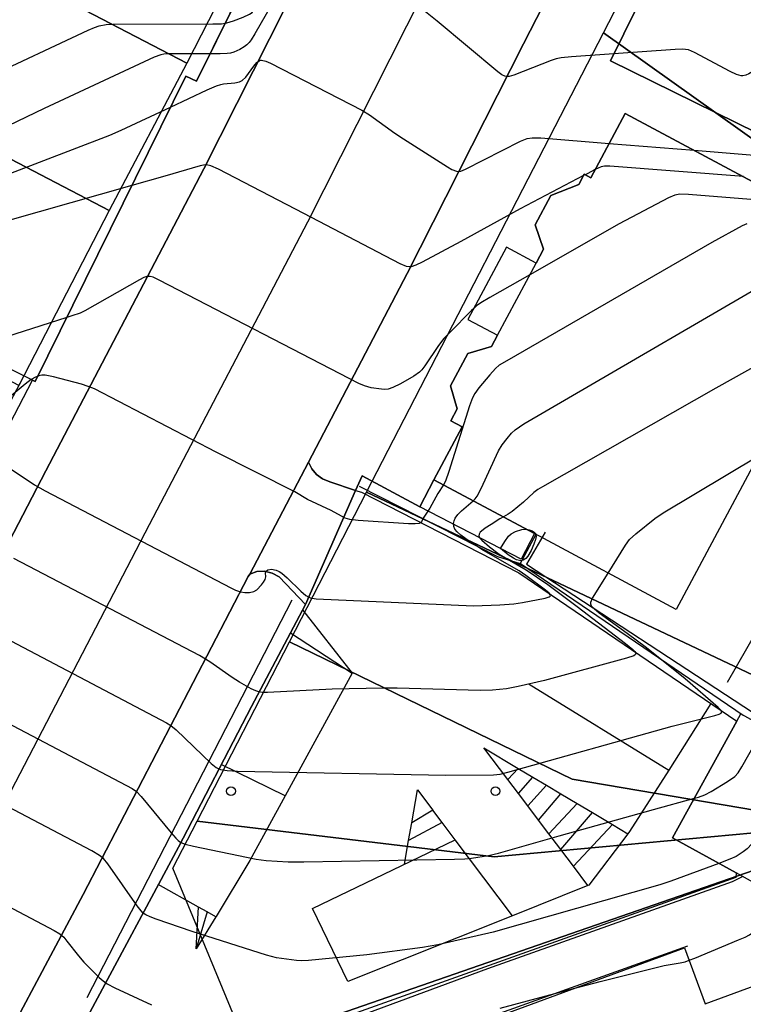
# Model space of a CAD drawing. Extents: x 0 to 85000, y -1 to 75000.
# Tile 41 of 147: x 38694 to 38776, y 61825 to 61936. Entities that reach past the tile are written whole.
import ezdxf

# ---------------------------------------------------------------- set-up
doc = ezdxf.new("R2010")
doc.units = 0
doc.header["$MEASUREMENT"] = 0
doc.header["$PDMODE"] = 33
doc.header["$PDSIZE"] = -3
for name, color, linetype in [('BOS3D_ACTIVE_POLY_CLIP', 227, 'CONTINUOUS'), ('BOS3D_PAVEMENT_MARKINGS_LI', 15, 'CONTINUOUS'), ('CONTOUR_CLIP', 120, 'CONTINUOUS'), ('DTM_INFOTECHBREAKS_CLIP', 4, 'CONTINUOUS'), ('DTM_POINT', 158, 'CONTINUOUS'), ('FENCE_CLIP', 96, 'CONTINUOUS'), ('PARCELS_FULL_17_CLIP', 7, 'CONTINUOUS'), ('PARKING_CLIP', 78, 'CONTINUOUS'), ('ROAD_CLIP', 197, 'CONTINUOUS'), ('SIDEWALK_CLIP', 78, 'CONTINUOUS')]:
    doc.layers.add(name, color=color, linetype=linetype)

msp = doc.modelspace()

# ---------------------------------------------------------------- linework, layer by layer
at = {"layer": 'BOS3D_ACTIVE_POLY_CLIP'}
for points, elevation in [([(38818.61, 61925.1), (38818.24, 61924.37), (38817.94, 61923.75), (38813.33, 61914.4), (38792.95, 61924.45), (38789.63, 61917.7), (38761.13, 61931.76), (38770.13, 61950)], 69), ([(38762.81, 61925.78), (38790.72, 61910.85), (38789.87, 61909.27), (38789.54, 61908.65), (38787.69, 61905.19), (38772.08, 61876.02), (38768.59, 61869.51), (38752.51, 61878.11), (38741.09, 61884.23), (38744.31, 61890.24), (38743.04, 61890.92), (38743.76, 61892.27), (38742.99, 61894.89), (38744.96, 61898.56), (38747.64, 61899.35), (38748.31, 61900.62), (38752.7, 61908.81), (38753.54, 61910.38), (38752.6, 61913.16), (38754.38, 61916.48), (38757.53, 61917.7), (38758.16, 61918.88), (38758.9, 61918.48)], 69), ([(38785.43, 61841.53), (38777.37, 61838.54), (38775.41, 61839.62), (38768.18, 61843.6), (38775.46, 61856.82), (38775.93, 61857.67), (38790.04, 61849.9)], 33), ([(38806.53, 61835.66), (38813.99, 61815.39), (38711.29, 61777.6), (38702.33, 61804.75), (38701.84, 61806.21), (38769.53, 61831.12), (38771.87, 61824.77), (38794.18, 61832.97), (38805.93, 61837.3)], 31)]:
    msp.add_lwpolyline(points, close=True, dxfattribs=dict(at, elevation=elevation))
at = {"layer": 'BOS3D_ACTIVE_POLY_CLIP', "elevation": 54}
msp.add_lwpolyline([(38723.24, 61947.78), (38714.18, 61929.43), (38712.98, 61930.02), (38695.88, 61895.37), (38695.57, 61895.51), (38693.3, 61896.64), (38672.5, 61906.9), (38671.94, 61907.18), (38668.07, 61909.09), (38668.38, 61909.71), (38668.6, 61910.15), (38672.76, 61918.59), (38665.74, 61922.05), (38665.36, 61921.28), (38654.21, 61926.78), (38655.91, 61930.21), (38657.3, 61933.03), (38659.27, 61937.03)], dxfattribs=at)
at = {"layer": 'BOS3D_PAVEMENT_MARKINGS_LI'}
for p, q in [((38726.22, 61869.46), (38731.82, 61862.27)), ((38724.85, 61866.86), (38731.82, 61862.27)), ((38731.82, 61862.27), (38724.24, 61848.35)), ((38751.93, 61861.05), (38767.75, 61851.29)), ((38772.54, 61858.82), (38767.75, 61851.29)), ((38724.24, 61848.35), (38716.99, 61851.91)), ((38750.68, 61851.48), (38749.49, 61850.22)), ((38750.68, 61851.48), (38752.32, 61850.5)), ((38750.69, 61848.63), (38749.49, 61850.22)), ((38750.69, 61848.63), (38752.32, 61850.5)), ((38752.32, 61850.5), (38753.89, 61849.57)), ((38753.89, 61849.57), (38751.75, 61847.23)), ((38753.89, 61849.57), (38755.51, 61848.6)), ((38751.75, 61847.23), (38750.69, 61848.63)), ((38752.97, 61845.62), (38755.51, 61848.6)), ((38755.51, 61848.6), (38757.35, 61847.5)), ((38741, 61846.73), (38738.59, 61845.31)), ((38742.06, 61845.32), (38741, 61846.73)), ((38752.97, 61845.62), (38751.75, 61847.23)), ((38757.35, 61847.5), (38754.16, 61844.05)), ((38757.35, 61847.5), (38759.09, 61846.47)), ((38754.16, 61844.05), (38752.97, 61845.62)), ((38755.49, 61842.28), (38759.09, 61846.47)), ((38759.09, 61846.47), (38761.38, 61845.1)), ((38742.06, 61845.32), (38738.24, 61843.28)), ((38738.24, 61843.28), (38738.59, 61845.31)), ((38743.53, 61843.37), (38742.06, 61845.32)), ((38761.38, 61845.1), (38756.93, 61840.38)), ((38761.38, 61845.1), (38763.12, 61844.07)), ((38737.77, 61840.61), (38738.24, 61843.28)), ((38750.01, 61834.76), (38743.53, 61843.37)), ((38755.49, 61842.28), (38754.16, 61844.05)), ((38756.93, 61840.38), (38755.49, 61842.28)), ((38758.58, 61838.19), (38756.93, 61840.38)), ((38714.41, 61835.75), (38709.85, 61838.31)), ((38758.58, 61838.19), (38750.01, 61834.76)), ((38714.13, 61831.02), (38714.41, 61835.75)), ((38715.38, 61835.21), (38714.41, 61835.75)), ((38715.38, 61835.21), (38714.13, 61831.02)), ((38716.39, 61834.64), (38714.13, 61831.02)), ((38716.39, 61834.64), (38715.38, 61835.21))]:
    msp.add_line(p, q, dxfattribs=at)
for points in [[(38749.49, 61850.22), (38746.79, 61853.8), (38750.68, 61851.48)], [(38767.75, 61851.29), (38763.3, 61844.31), (38763.12, 61844.07)], [(38738.59, 61845.31), (38739.25, 61849.06), (38741, 61846.73)], [(38724.24, 61848.35), (38720.24, 61841.02), (38716.41, 61834.68), (38716.39, 61834.64)], [(38750.01, 61834.76), (38731.34, 61827.3), (38727.33, 61835.59), (38743.53, 61843.37)], [(38763.12, 61844.07), (38758.67, 61838.22), (38758.58, 61838.19)]]:
    msp.add_lwpolyline(points, dxfattribs=at)
at = {"layer": 'CONTOUR_CLIP'}
for p, q in [((38760.99, 61922.37, 30), (38770.63, 61921.6, 30)), ((38758.25, 61918.83, 29), (38758.09, 61918.74, 29))]:
    msp.add_line(p, q, dxfattribs=at)
for points, elevation in [([(38808.02, 61951.42), (38807.5, 61951.08), (38806.85, 61950.49), (38805.59, 61949.01), (38805.15, 61948.63), (38804.66, 61948.28), (38790.86, 61939.35), (38781.01, 61932.98), (38777.49, 61930.67), (38776.82, 61930.26), (38776.48, 61930.11), (38776.14, 61930.03), (38775.96, 61930.04), (38775.44, 61930.2), (38774.73, 61930.55), (38770.67, 61932.71), (38769.98, 61932.98), (38769.65, 61933.04), (38769.26, 61933.06), (38768.47, 61933.02), (38761.52, 61932.54)], 31), ([(38717.43, 61936.02), (38717.61, 61936.05), (38718.37, 61936.28), (38719.49, 61936.69), (38720.19, 61937.03), (38720.48, 61937.25), (38720.7, 61937.53), (38720.87, 61937.86), (38721.17, 61938.57), (38722.75, 61942.8), (38722.93, 61943.52), (38723.05, 61944.5), (38723.19, 61946.65), (38723.25, 61947.81)], 32), ([(38723.22, 61939.06), (38720.81, 61934.8), (38720.4, 61934.13), (38720.17, 61933.83), (38719.91, 61933.56), (38719.6, 61933.34), (38719.11, 61933.04), (38718.42, 61932.73), (38718.05, 61932.63), (38717.66, 61932.59), (38716.87, 61932.56), (38715.72, 61932.56)], 31), ([(38761.52, 61932.54), (38756.72, 61932.21), (38755.53, 61932.1), (38754.96, 61931.98), (38754.4, 61931.8), (38750.19, 61930.12), (38749.66, 61929.98), (38749.31, 61929.97), (38749.15, 61930.02), (38748.82, 61930.17), (38748.36, 61930.51), (38741.48, 61936.26), (38739.96, 61937.47)], 31), ([(38672.6, 61918.67), (38688.39, 61928.73), (38689.24, 61929.25), (38690.11, 61929.7), (38701.89, 61935.22), (38702.61, 61935.53), (38703.16, 61935.73), (38703.94, 61935.86), (38704.72, 61935.91), (38716.04, 61935.93), (38717.03, 61935.96), (38717.43, 61936.02)], 32), ([(38715.72, 61932.56), (38711.07, 61932.56), (38710.49, 61932.51), (38710.13, 61932.43), (38709.39, 61932.17), (38696.89, 61926.33), (38671.5, 61914.11), (38670.94, 61913.78), (38670.59, 61913.47), (38670.36, 61913.16), (38670.29, 61912.92), (38670.31, 61912.81), (38670.69, 61908.29), (38670.86, 61907.71)], 31), ([(38711.24, 61926.49), (38715.41, 61928.44), (38716.45, 61928.9), (38716.93, 61929.07), (38717.23, 61929.14), (38718.53, 61929.25), (38719.05, 61929.37), (38719.36, 61929.53), (38719.77, 61929.9), (38720.69, 61931.14), (38721.04, 61931.56), (38721.29, 61931.75), (38721.43, 61931.81), (38721.57, 61931.83), (38722.06, 61931.71), (38722.57, 61931.48), (38732.95, 61926.15), (38733.79, 61925.61), (38736.69, 61923.56), (38737.68, 61922.9), (38742.66, 61919.71), (38743.16, 61919.42), (38743.66, 61919.22), (38743.83, 61919.2), (38744.18, 61919.24), (38744.71, 61919.44), (38750.94, 61922.65), (38751.67, 61922.94), (38752.24, 61923.03), (38753.23, 61923), (38760.99, 61922.37)], 30), ([(38671.2, 61907.54), (38671.27, 61907.78), (38671.04, 61910.54), (38673.88, 61911.63), (38704.37, 61923.32), (38705.65, 61923.88), (38711.24, 61926.49)], 30), ([(38770.63, 61921.6), (38778.34, 61920.98), (38779.12, 61920.88), (38779.48, 61920.78), (38779.65, 61920.71), (38779.97, 61920.51), (38780.52, 61919.96), (38786.49, 61913.11)], 30), ([(38758.09, 61918.74), (38750.88, 61914.95), (38744.17, 61911.24), (38739.76, 61908.89), (38739.06, 61908.55), (38738.53, 61908.38), (38738.35, 61908.36), (38738, 61908.42), (38737.3, 61908.7), (38726.37, 61914.42), (38716.67, 61919.44), (38715.81, 61919.83), (38715.31, 61919.94), (38714.96, 61919.91), (38714.6, 61919.83), (38710.58, 61918.65), (38706.84, 61917.59)], 29), ([(38759.41, 61919.42), (38759.2, 61919.32), (38758.25, 61918.83)], 29), ([(38776.22, 61918.61), (38761.05, 61919.8), (38760.47, 61919.79), (38760.1, 61919.71), (38759.73, 61919.58), (38759.41, 61919.42)], 29), ([(38706.84, 61917.59), (38675.56, 61908.73), (38671.81, 61907.66), (38671.84, 61907.27), (38671.82, 61907.24)], 29), ([(38781.77, 61915.64), (38769.99, 61916.57), (38769.01, 61916.61), (38768.44, 61916.51), (38767.73, 61916.22), (38762.13, 61913.24), (38751.98, 61907.47), (38747.46, 61904.9), (38746.44, 61904.29), (38745.96, 61903.94), (38745.61, 61903.62)], 28), ([(38776.6, 61913.26), (38776.08, 61913.02), (38772.62, 61911.15), (38749.37, 61897.73), (38748.53, 61897.21), (38748.08, 61896.85), (38747.44, 61896.14), (38746.21, 61894.64), (38745.76, 61894.02), (38745.47, 61893.52), (38745.13, 61892.59), (38742.81, 61885.17), (38742.41, 61884.05), (38742.2, 61883.65), (38742.19, 61883.64)], 27), ([(38745.58, 61881.82), (38745.58, 61881.82), (38745.79, 61882.05), (38746.01, 61882.36), (38746.46, 61883.22), (38748.45, 61887.52), (38748.86, 61888.17), (38749.43, 61888.92), (38749.92, 61889.49), (38750.32, 61889.88), (38750.8, 61890.23), (38751.3, 61890.55), (38783.77, 61909.47), (38784.79, 61910), (38785.13, 61910.13), (38785.5, 61910.21), (38786.27, 61910.23), (38787.25, 61910.15), (38787.83, 61910.07), (38788.36, 61909.9), (38788.82, 61909.6), (38789.65, 61908.86)], 26), ([(38745.61, 61903.62), (38745.39, 61903.42), (38742.92, 61900.94), (38742.25, 61900.23), (38741.65, 61899.45), (38740.09, 61897.15), (38739.74, 61896.69), (38739.47, 61896.41), (38738.85, 61895.96), (38737.31, 61895.1), (38736.45, 61894.67), (38735.91, 61894.5), (38735.54, 61894.47), (38735.15, 61894.49), (38733.98, 61894.66), (38733.24, 61894.87), (38732.58, 61895.16), (38709.96, 61906.87), (38709.26, 61907.19), (38708.91, 61907.28), (38708.73, 61907.29), (38708.56, 61907.27), (38708.22, 61907.16), (38707.7, 61906.92), (38701.52, 61903.38), (38700.98, 61903.14), (38700.05, 61902.81), (38699.46, 61902.62)], 28), ([(38789.99, 61903.96), (38789.52, 61903.73), (38788.5, 61903.21), (38785.83, 61901.72), (38773.1, 61894.62), (38753.41, 61883.43), (38752.9, 61883.12), (38752.43, 61882.77), (38751.29, 61881.68), (38749.99, 61880.61), (38749.54, 61880.3), (38748.99, 61880)], 25), ([(38699.46, 61902.62), (38689.66, 61899.51), (38688.52, 61899.17), (38688.25, 61899.13)], 28), ([(38760.87, 61873.64), (38762.84, 61876.82), (38763.31, 61877.44), (38764.02, 61878.1), (38766.16, 61879.81), (38767.13, 61880.48), (38777.91, 61886.92), (38786.93, 61892.3), (38787.77, 61892.83), (38788.41, 61893.28), (38790.71, 61895.09), (38792.16, 61896.31), (38792.84, 61896.96), (38793.47, 61897.72), (38793.64, 61897.96)], 24), ([(38696.16, 61895.95), (38695.92, 61895.86), (38695.43, 61895.59)], 27), ([(38742.19, 61883.64), (38741.55, 61882.68), (38740.64, 61881), (38739.9, 61879.85), (38739.7, 61879.43), (38739.64, 61879.35), (38739.44, 61879.26), (38738.97, 61879.22), (38738.24, 61879.24), (38732.52, 61879.59), (38731.56, 61879.71), (38731.04, 61879.88), (38729.46, 61880.73), (38726.79, 61881.98), (38725.34, 61882.87), (38716.4, 61887.36), (38702.61, 61894.52), (38701.89, 61894.82), (38701.15, 61895.05), (38697.95, 61895.89), (38697.01, 61896.07), (38696.65, 61896.08), (38696.28, 61896), (38696.16, 61895.95)], 27), ([(38695.43, 61895.59), (38695.41, 61895.58), (38694.75, 61895.08), (38692.48, 61893.16), (38692.01, 61892.85), (38691.68, 61892.73), (38691.33, 61892.72), (38690.77, 61892.83), (38688.29, 61893.65), (38687.51, 61893.86), (38687.12, 61893.91), (38686.84, 61893.91), (38686.39, 61893.81), (38686.11, 61893.69), (38685.9, 61893.5), (38685.77, 61893.26), (38685.74, 61893.12), (38685.74, 61893.08)], 27), ([(38693.16, 61885.44), (38695.81, 61883.65), (38697.02, 61882.96), (38718.07, 61871.96), (38718.6, 61871.7), (38719.16, 61871.5), (38719.68, 61871.42), (38720.21, 61871.43), (38720.7, 61871.55), (38721.01, 61871.75), (38721.55, 61872.3), (38721.78, 61872.61), (38721.96, 61872.91), (38722.06, 61873.21), (38722.02, 61873.68), (38722.09, 61873.87), (38722.27, 61874), (38722.7, 61874.07), (38723.22, 61873.97), (38723.56, 61873.82), (38723.88, 61873.62), (38724.47, 61873.11), (38726.01, 61871.59), (38726.6, 61871.1), (38726.91, 61870.91), (38727.1, 61870.84), (38727.77, 61870.72), (38745.61, 61869.92), (38748.59, 61870.04), (38750.18, 61870.14), (38751.17, 61870.29), (38753.73, 61870.8), (38754.18, 61870.95), (38754.28, 61871.02), (38754.32, 61871.09), (38754.31, 61871.17), (38754.17, 61871.37), (38753.78, 61871.71), (38751.54, 61873.37), (38750.79, 61873.89), (38746.75, 61876.2), (38744.98, 61877.33), (38744.17, 61877.94), (38743.74, 61878.32), (38743.5, 61878.61), (38743.36, 61878.92), (38743.33, 61879.25), (38743.4, 61879.55), (38743.53, 61879.85), (38743.81, 61880.27), (38744.23, 61880.68), (38745.58, 61881.82)], 26), ([(38748.99, 61880), (38748.6, 61879.79), (38747.59, 61879.16), (38746.93, 61878.73), (38746.49, 61878.39), (38746.37, 61878.27), (38746.24, 61878.05), (38746.21, 61877.87), (38746.24, 61877.74), (38746.31, 61877.61), (38746.53, 61877.36), (38747.4, 61876.61), (38748.52, 61875.79), (38751.58, 61874.01), (38754.02, 61872.34), (38757.37, 61869.84), (38762.86, 61865.64), (38763.67, 61864.97), (38763.89, 61864.75), (38764.01, 61864.55), (38764.02, 61864.46), (38763.98, 61864.38), (38763.78, 61864.25), (38762.96, 61863.98), (38753.66, 61861.46), (38750.65, 61860.77), (38749.33, 61860.51), (38747.74, 61860.37), (38746.35, 61860.32), (38736.96, 61860.59), (38735.36, 61860.59), (38729.56, 61860.48), (38722.23, 61860.08), (38721.64, 61860.09), (38721.26, 61860.15), (38720.91, 61860.26), (38720.39, 61860.5), (38719.05, 61861.25), (38718.24, 61861.79), (38715.69, 61863.57), (38714.53, 61864.27), (38693.48, 61875.3)], 25), ([(38752.67, 61878.03), (38752.7, 61877.79), (38752.63, 61877.46), (38752.45, 61876.92), (38752.14, 61876.2), (38751.75, 61875.54), (38751.52, 61875.28), (38751.25, 61875.1), (38750.96, 61875.04), (38750.8, 61875.06), (38750.47, 61875.15), (38750.12, 61875.31), (38749.52, 61875.71), (38748.65, 61876.44), (38749.14, 61877.22), (38749.58, 61877.81), (38749.87, 61878.09), (38750.35, 61878.36), (38751.07, 61878.58), (38751.6, 61878.6)], 24), ([(38751.6, 61878.6), (38751.93, 61878.53), (38752.24, 61878.42), (38752.49, 61878.27), (38752.66, 61878.07), (38752.67, 61878.03)], 24), ([(38689.56, 61867.81), (38710.79, 61856.66), (38711.28, 61856.35), (38711.88, 61855.85), (38715.84, 61852.04), (38716.41, 61851.58), (38716.9, 61851.35), (38717.65, 61851.22), (38718.84, 61851.17), (38742.48, 61850.71), (38747.87, 61850.74), (38748.62, 61850.83), (38749.51, 61851.04), (38768.13, 61856.25), (38772.98, 61857.46), (38773.47, 61857.62), (38773.7, 61857.76), (38773.74, 61857.84), (38773.74, 61857.94), (38773.69, 61858.04), (38773.37, 61858.4), (38769.6, 61861.64), (38765.21, 61865.15), (38763.04, 61866.78), (38759.86, 61869.1), (38759.27, 61869.57), (38759.04, 61869.82), (38758.91, 61870.09), (38758.92, 61870.35), (38759.1, 61870.8), (38760.87, 61873.64)], 24), ([(38685.51, 61860.42), (38706.89, 61849.18), (38707.37, 61848.85), (38707.92, 61848.3), (38711.32, 61844.16), (38711.83, 61843.57), (38712.11, 61843.3), (38712.41, 61843.08), (38712.89, 61842.88), (38713.83, 61842.64), (38720.95, 61841.17), (38722.1, 61841.04), (38724.58, 61840.88), (38726.34, 61840.86), (38743.43, 61841.16), (38744.62, 61841.2), (38745.39, 61841.29), (38747.32, 61841.6), (38748.45, 61841.86), (38755.31, 61843.83), (38766.01, 61846.83), (38770.65, 61848.09)], 23), ([(38770.65, 61848.09), (38771.12, 61848.22), (38771.85, 61848.49), (38772.55, 61848.87), (38774.43, 61850), (38775.23, 61850.56), (38775.61, 61850.99), (38776.03, 61851.64), (38777.78, 61854.73), (38778.2, 61855.59), (38778.29, 61855.93), (38778.3, 61856.27), (38778.27, 61856.39)], 23), ([(38773.44, 61840.7), (38767.99, 61838.68), (38766.73, 61838.26), (38747.85, 61832.88), (38741.55, 61831.47), (38739.81, 61831.16), (38733.52, 61830.34), (38726.89, 61829.67), (38726.12, 61829.64), (38725.54, 61829.68), (38723.25, 61830), (38722.12, 61830.27), (38713.7, 61832.99), (38709.6, 61834.36), (38708.92, 61834.63), (38708.44, 61834.87), (38708.14, 61835.07), (38707.89, 61835.32), (38707.44, 61835.89), (38704.11, 61840.66), (38703.62, 61841.25), (38703.17, 61841.61), (38702.32, 61842.11), (38681.63, 61852.98)], 22), ([(38786.03, 61852.11), (38777.19, 61842.92), (38776.63, 61842.36), (38776.18, 61842), (38775.39, 61841.49), (38774.68, 61841.16), (38773.44, 61840.7)], 22), ([(38770.05, 61829.71), (38770.72, 61829.96), (38775.67, 61832.01), (38776.4, 61832.33), (38776.92, 61832.6), (38777.38, 61832.95), (38777.93, 61833.5), (38780.45, 61836.29), (38781.04, 61837.06), (38781.21, 61837.39), (38781.38, 61837.93), (38781.8, 61839.99), (38781.85, 61840.2)], 21), ([(38688.68, 61838.01), (38698.03, 61833.1), (38698.69, 61832.69), (38699.12, 61832.32), (38699.49, 61831.89), (38700.78, 61830.23), (38701.4, 61829.5), (38703.15, 61827.74), (38703.58, 61827.37), (38704.04, 61827.03), (38704.92, 61826.57), (38709.07, 61824.66)], 21), ([(38756.96, 61826.49), (38759.97, 61827.3), (38766.47, 61828.94), (38767.22, 61829.1), (38769.05, 61829.42), (38769.61, 61829.55), (38770.05, 61829.71)], 21), ([(38748.63, 61824.28), (38756.96, 61826.49)], 21)]:
    msp.add_lwpolyline(points, dxfattribs=dict(at, elevation=elevation))
at = {"layer": 'DTM_INFOTECHBREAKS_CLIP'}
for points in [[(38855.39, 62190.96, 33.18), (38842.13, 62165.24, 33.06), (38837.52, 62156.3, 33.02), (38835.21, 62151.81, 33), (38823.63, 62129.71, 33.08), (38818.23, 62119.4, 33.12), (38816.34, 62115.78, 33.13), (38805.2, 62095.08, 33.41), (38799.11, 62083.75, 33.56), (38798.7, 62082.98, 33.57), (38795.53, 62077.1, 33.65), (38791.25, 62068.85, 33.67), (38771.93, 62031.62, 33.75), (38747.39, 61983.5, 33.17), (38728.07, 61945.36, 31.11), (38715.02, 61919.51, 28.95), (38697.08, 61885.22, 26.24), (38678.37, 61849.24, 21.43), (38676.46, 61845.67, 21.09), (38674.3, 61841.6, 21.09), (38673.55, 61840.52, 21.09), (38672.25, 61839.31, 21.04)], [(38851.44, 62155.91, 33.29), (38846.42, 62145.54, 33), (38828.01, 62109.58, 33.13), (38807.22, 62070.92, 33.65), (38783.68, 62025.58, 33.75), (38759.18, 61977.51, 33.17), (38739.87, 61939.39, 31.11), (38726.78, 61913.46, 28.95), (38708.8, 61879.11, 26.24), (38690.06, 61843.08, 21.43), (38685.97, 61835.39, 20.7)], [(38819.57, 62064.43, 33.03), (38805.54, 62037.85, 33.47), (38798.96, 62025.36, 33.67), (38798.27, 62024.06, 33.69), (38795.49, 62018.78, 33.78), (38794.28, 62016.48, 33.75), (38770.58, 61971.39, 33.24), (38751.26, 61933.68, 31.36), (38738.08, 61907.64, 28.95), (38726.87, 61886.22, 27.27), (38720.22, 61873.52, 26.27), (38720.06, 61873.23, 26.24), (38701.31, 61837.17, 21.43), (38688.94, 61813.94, 19.21)], [(38798.29, 61902.83, 23.34), (38786.97, 61883.16, 23.28), (38774.36, 61861.24, 23.22)], [(38692.02, 61888.52, 26.13), (38692.13, 61888.74, 26.16), (38692.96, 61890.43, 26.37), (38693.02, 61890.55, 26.38), (38695.57, 61895.51, 26.86)], [(38753.72, 61878.29, 24.36), (38751.61, 61874.64, 24.36), (38777.36, 61857.78, 23.04), (38786.68, 61852.8, 22), (38791.52, 61856.08, 21.97), (38812.29, 61887.14, 22.61)], [(38726.87, 61886.22, 27.27), (38727.25, 61885.47, 27.17), (38727.8, 61884.82, 27.17), (38728.49, 61884.32, 27.17), (38729.29, 61883.99, 27.17), (38732.23, 61883.02, 27.34), (38732.91, 61882.8, 27.38)], [(38732.23, 61883.02, 27.34), (38732.97, 61884.67, 27.45), (38739.52, 61881.16, 27.35), (38741.09, 61884.23, 27.35)], [(38732.91, 61882.8, 27.38), (38750.76, 61873.68, 26.4), (38775.46, 61856.82, 23.86)], [(38752.51, 61878.11, 23.26), (38750.99, 61875.23, 23.14), (38739.52, 61881.16, 27.35)], [(38720.22, 61873.52, 26.27), (38721.04, 61873.8, 26.09), (38721.91, 61873.84, 25.97), (38722.77, 61873.63, 25.91), (38723.54, 61873.2, 25.93), (38726.54, 61870.06, 25.92), (38720.43, 61858.51, 24.86), (38712.13, 61842.55, 22.95), (38702.11, 61823.85, 20.59), (38694.23, 61810.01, 19.53), (38699.39, 61811.33, 19.52)], [(38775.41, 61839.62, 21.87), (38775.34, 61839.09, 21.81), (38729.04, 61822.56, 21.44), (38699.39, 61811.33, 19.52)]]:
    msp.add_polyline3d(points, dxfattribs=at)
at = {"layer": 'DTM_POINT'}
for p in [(38718.09, 61848.89, 23.74), (38748.09, 61848.89, 23.81)]:
    msp.add_point(p, dxfattribs=at)
at = {"layer": 'FENCE_CLIP'}
for p, q in [((38752.67, 61878.03), (38750.91, 61874.73)), ((38724.99, 61870.58), (38701.76, 61825.46))]:
    msp.add_line(p, q, dxfattribs=at)
for points in [[(38685.02, 61893.45), (38685.69, 61895), (38692.22, 61891.43), (38694.6, 61895.99)], [(38732.65, 61883.49), (38748.34, 61875.53), (38750.91, 61874.73)], [(38750.91, 61874.73), (38750.94, 61874.72), (38776.19, 61857.53)], [(38776.16, 61839.2), (38774.93, 61838.61), (38747.2, 61828.75), (38703.32, 61812.53)], [(38709.91, 61809.85), (38738.99, 61820.26), (38769.91, 61831.35)]]:
    msp.add_lwpolyline(points, dxfattribs=at)
at = {"layer": 'PARCELS_FULL_17_CLIP'}
for points in [[(38723.69, 61952.22), (38713.08, 61931.48), (38667.79, 61955.06), (38678.69, 61976.38)], [(38667.79, 61955.06), (38713.08, 61931.48), (38704.27, 61914.78), (38623.31, 61957.05), (38632.02, 61973.69)], [(38704.27, 61914.78), (38694.02, 61894.92), (38619.68, 61934.49), (38618.2, 61947.15), (38623.31, 61957.05)], [(38846.09, 61909.1), (38831.6, 61880.54), (38814.62, 61888.58), (38817, 61893.02), (38804.4, 61899.28), (38807.89, 61903.72), (38793.86, 61911.05), (38760.35, 61934.93), (38769.55, 61952.77), (38821.6, 61927.31), (38819.42, 61921.8)], [(38814.62, 61888.58), (38795.69, 61853.34), (38733.48, 61882.82), (38760.35, 61934.93), (38793.86, 61911.05), (38807.89, 61903.72), (38804.4, 61899.28), (38817, 61893.02)], [(38814.62, 61888.58), (38795.69, 61853.34), (38733.48, 61882.82), (38760.35, 61934.93), (38793.86, 61911.05), (38807.89, 61903.72), (38804.4, 61899.28), (38817, 61893.02)], [(38814.62, 61888.58), (38795.69, 61853.34), (38733.48, 61882.82), (38760.35, 61934.93), (38793.86, 61911.05), (38807.89, 61903.72), (38804.4, 61899.28), (38817, 61893.02)], [(38814.62, 61888.58), (38795.69, 61853.34), (38733.48, 61882.82), (38760.35, 61934.93), (38793.86, 61911.05), (38807.89, 61903.72), (38804.4, 61899.28), (38817, 61893.02)], [(38814.62, 61888.58), (38795.69, 61853.34), (38733.48, 61882.82), (38760.35, 61934.93), (38793.86, 61911.05), (38807.89, 61903.72), (38804.4, 61899.28), (38817, 61893.02)], [(38814.62, 61888.58), (38795.69, 61853.34), (38733.48, 61882.82), (38760.35, 61934.93), (38793.86, 61911.05), (38807.89, 61903.72), (38804.4, 61899.28), (38817, 61893.02)], [(38814.62, 61888.58), (38795.69, 61853.34), (38733.48, 61882.82), (38760.35, 61934.93), (38793.86, 61911.05), (38807.89, 61903.72), (38804.4, 61899.28), (38817, 61893.02)], [(38795.69, 61853.34), (38790.65, 61844.49), (38787.28, 61845.07), (38756.78, 61850.25), (38724.72, 61865.82), (38733.48, 61882.82)], [(38787.28, 61845.07), (38747.93, 61841.43), (38714.24, 61845.49), (38724.72, 61865.82), (38756.78, 61850.25)], [(38787.28, 61845.07), (38790.65, 61844.49), (38719.85, 61819.96), (38711.48, 61840.14), (38714.24, 61845.49), (38747.93, 61841.43)]]:
    msp.add_lwpolyline(points, close=True, dxfattribs=at)
msp.add_lwpolyline([(38719.85, 61819.96), (38790.65, 61844.49), (38795.69, 61853.34), (38814.62, 61888.58), (38831.6, 61880.54), (38859.11, 61798.51)], dxfattribs=at)
at = {"layer": 'PARKING_CLIP'}
for points in [[(38732.23, 61883.02), (38726.54, 61870.06), (38723.54, 61873.2), (38722.77, 61873.63), (38721.91, 61873.84), (38721.04, 61873.8), (38720.22, 61873.52), (38726.87, 61886.22), (38727.25, 61885.47), (38727.8, 61884.82), (38728.49, 61884.32), (38729.29, 61883.99)], [(38726.54, 61870.06), (38732.23, 61883.02), (38732.91, 61882.8), (38750.76, 61873.68), (38775.46, 61856.82), (38768.18, 61843.6), (38775.41, 61839.62), (38775.34, 61839.09), (38729.04, 61822.56), (38699.39, 61811.33), (38694.23, 61810.01), (38702.11, 61823.85), (38712.13, 61842.55), (38720.43, 61858.51)]]:
    msp.add_lwpolyline(points, close=True, dxfattribs=at)
at = {"layer": 'ROAD_CLIP'}
for points in [[(38819.57, 62064.43), (38805.54, 62037.85), (38798.96, 62025.36), (38798.27, 62024.06), (38795.49, 62018.78), (38794.28, 62016.48), (38770.58, 61971.39), (38751.26, 61933.68), (38738.08, 61907.64), (38726.87, 61886.22), (38720.22, 61873.52), (38720.06, 61873.23), (38701.31, 61837.17), (38688.94, 61813.94)], [(38612.05, 61944.45), (38615.24, 61935.02), (38623.01, 61912.03), (38630.01, 61892.63), (38631.29, 61889.07), (38641.34, 61868.93), (38651.41, 61854.34), (38661.91, 61840.32), (38662.87, 61839.42), (38663.97, 61838.69), (38665.19, 61838.16), (38666.47, 61837.85), (38667.79, 61837.76), (38669.1, 61837.89), (38670.37, 61838.25), (38671.56, 61838.82), (38672.25, 61839.31), (38673.55, 61840.52), (38674.3, 61841.6), (38676.46, 61845.67), (38678.37, 61849.24), (38697.08, 61885.22), (38715.02, 61919.51), (38728.07, 61945.36)]]:
    msp.add_lwpolyline(points, dxfattribs=at)
at = {"layer": 'SIDEWALK_CLIP'}
for points in [[(38790.72, 61910.85), (38762.81, 61925.78), (38758.9, 61918.48), (38758.16, 61918.88), (38757.53, 61917.7), (38754.38, 61916.48), (38752.6, 61913.16), (38753.54, 61910.38), (38752.7, 61908.81), (38749.35, 61910.61), (38744.96, 61902.41), (38748.31, 61900.62), (38747.64, 61899.35), (38744.96, 61898.56), (38742.99, 61894.89), (38743.76, 61892.27), (38743.04, 61890.92), (38744.31, 61890.24), (38741.09, 61884.23), (38739.52, 61881.16), (38732.97, 61884.67), (38732.23, 61883.02), (38729.29, 61883.99), (38728.49, 61884.32), (38727.8, 61884.82), (38727.25, 61885.47), (38726.87, 61886.22), (38738.08, 61907.64), (38751.26, 61933.68), (38770.58, 61971.39)], [(38778.55, 61967.08), (38774.88, 61959.64), (38771.69, 61958.58), (38769.14, 61953.41), (38770.78, 61951.32), (38770.13, 61950), (38761.13, 61931.76), (38789.63, 61917.7)], [(38693.02, 61890.55), (38695.57, 61895.51), (38695.88, 61895.37), (38712.98, 61930.02), (38714.18, 61929.43), (38723.67, 61948.66)], [(38728.07, 61945.36), (38715.02, 61919.51), (38697.08, 61885.22), (38678.37, 61849.24)]]:
    msp.add_lwpolyline(points, dxfattribs=at)
for points in [[(38739.52, 61881.16), (38741.09, 61884.23), (38752.51, 61878.11), (38750.99, 61875.23)], [(38694.23, 61810.01), (38693.26, 61808.48), (38692.84, 61808.76), (38691.55, 61809.78), (38690.45, 61811.02), (38689.57, 61812.41), (38688.94, 61813.94), (38701.31, 61837.17), (38720.06, 61873.23), (38720.22, 61873.52), (38721.04, 61873.8), (38721.91, 61873.84), (38722.77, 61873.63), (38723.54, 61873.2), (38726.54, 61870.06), (38720.43, 61858.51), (38712.13, 61842.55), (38702.11, 61823.85)]]:
    msp.add_lwpolyline(points, close=True, dxfattribs=at)

doc.saveas('drawing.dxf')
